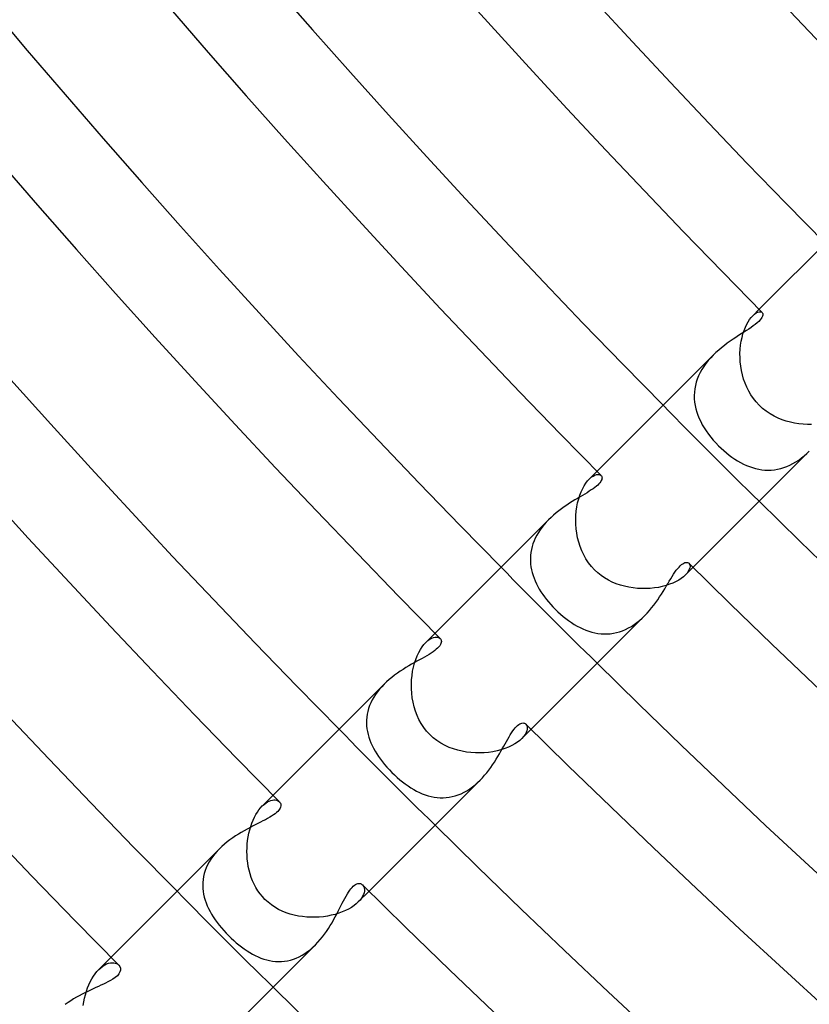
# Model space of a CAD drawing. Header units: millimetres. Extents: x -385 to 385, y -385 to 385.
# Tile 7 of 103: x -216 to -193, y -212 to -183. Entities that reach past the tile are written whole.
import ezdxf

# ---------------------------------------------------------------- set-up
doc = ezdxf.new("R2010")
doc.units = ezdxf.units.MM
doc.layers.add('HIDDEN', color=7, linetype='Continuous')
doc.layers.add('THICK', color=7, linetype='Continuous')

msp = doc.modelspace()

# ---------------------------------------------------------------- linework, layer by layer
at = {"layer": 'HIDDEN'}
for p, q in [((-194.329, -191.505), (-194.283, -191.455)), ((-194.096, -191.267), (-194.283, -191.455)), ((-194.283, -191.455), (-194.231, -191.408)), ((-194.231, -191.408), (-194.182, -191.374)), ((-194.182, -191.374), (-194.135, -191.352)), ((-194.135, -191.352), (-194.093, -191.34)), ((-194.093, -191.34), (-194.057, -191.338)), ((-194.057, -191.338), (-194.027, -191.345)), ((-194.027, -191.345), (-194.004, -191.36)), ((-194.501, -191.794), (-194.461, -191.708)), ((-194.461, -191.708), (-194.418, -191.631)), ((-194.418, -191.631), (-194.374, -191.563)), ((-194.374, -191.563), (-194.329, -191.505)), ((-194.599, -192.095), (-194.571, -191.988)), ((-194.571, -191.988), (-194.538, -191.888)), ((-194.538, -191.888), (-194.501, -191.794)), ((-194.653, -192.445), (-194.641, -192.325)), ((-194.641, -192.325), (-194.623, -192.207)), ((-194.623, -192.207), (-194.599, -192.095)), ((-195.444, -192.616), (-195.52, -192.695)), ((-194.659, -192.568), (-194.653, -192.445)), ((-194.658, -192.693), (-194.659, -192.568)), ((-195.66, -192.862), (-195.723, -192.949)), ((-195.593, -192.777), (-195.66, -192.862)), ((-195.52, -192.695), (-195.593, -192.777)), ((-194.651, -192.819), (-194.658, -192.693)), ((-194.637, -192.946), (-194.651, -192.819)), ((-194.616, -193.072), (-194.637, -192.946)), ((-195.878, -193.226), (-195.916, -193.322)), ((-195.832, -193.131), (-195.878, -193.226)), ((-195.78, -193.039), (-195.832, -193.131)), ((-195.723, -192.949), (-195.78, -193.039)), ((-194.588, -193.198), (-194.616, -193.072)), ((-194.553, -193.322), (-194.588, -193.198)), ((-195.973, -193.516), (-195.991, -193.613)), ((-195.948, -193.418), (-195.973, -193.516)), ((-195.916, -193.322), (-195.948, -193.418)), ((-194.51, -193.444), (-194.553, -193.322)), ((-194.459, -193.563), (-194.51, -193.444)), ((-196.002, -193.712), (-196.006, -193.81)), ((-196.006, -193.81), (-196.004, -193.908)), ((-195.991, -193.613), (-196.002, -193.712)), ((-194.401, -193.678), (-194.459, -193.563)), ((-194.336, -193.79), (-194.401, -193.678)), ((-194.262, -193.896), (-194.336, -193.79)), ((-196.004, -193.908), (-195.995, -194.005)), ((-195.995, -194.005), (-195.98, -194.102)), ((-195.98, -194.102), (-195.958, -194.198)), ((-194.181, -193.998), (-194.262, -193.896)), ((-194.093, -194.093), (-194.181, -193.998)), ((-193.992, -194.186), (-194.093, -194.093)), ((-195.958, -194.198), (-195.931, -194.293)), ((-195.931, -194.293), (-195.899, -194.387)), ((-195.899, -194.387), (-195.861, -194.481)), ((-193.885, -194.271), (-193.992, -194.186)), ((-193.772, -194.347), (-193.885, -194.271)), ((-193.656, -194.414), (-193.772, -194.347)), ((-195.861, -194.481), (-195.817, -194.574)), ((-195.817, -194.574), (-195.768, -194.667)), ((-195.768, -194.667), (-195.714, -194.759)), ((-193.537, -194.471), (-193.656, -194.414)), ((-193.416, -194.52), (-193.537, -194.471)), ((-193.294, -194.561), (-193.416, -194.52)), ((-193.171, -194.594), (-193.294, -194.561)), ((-193.048, -194.621), (-193.171, -194.594)), ((-192.923, -194.64), (-193.048, -194.621)), ((-192.799, -194.652), (-192.923, -194.64)), ((-192.674, -194.658), (-192.799, -194.652)), ((-192.551, -194.658), (-192.674, -194.658)), ((-195.714, -194.759), (-195.654, -194.851)), ((-195.654, -194.851), (-195.59, -194.942)), ((-195.59, -194.942), (-195.52, -195.032)), ((-195.52, -195.032), (-195.447, -195.12)), ((-195.447, -195.12), (-195.37, -195.206)), ((-195.37, -195.206), (-195.289, -195.289)), ((-195.289, -195.289), (-195.214, -195.362)), ((-195.214, -195.362), (-195.137, -195.432)), ((-195.137, -195.432), (-195.058, -195.499)), ((-195.058, -195.499), (-194.977, -195.563)), ((-192.767, -195.584), (-192.69, -195.516)), ((-192.69, -195.516), (-192.616, -195.445)), ((-194.977, -195.563), (-194.895, -195.624)), ((-194.895, -195.624), (-194.811, -195.68)), ((-194.811, -195.68), (-194.727, -195.733)), ((-194.727, -195.733), (-194.641, -195.782)), ((-194.641, -195.782), (-194.554, -195.827)), ((-194.554, -195.827), (-194.466, -195.867)), ((-193.188, -195.86), (-193.1, -195.815)), ((-193.1, -195.815), (-193.013, -195.765)), ((-193.013, -195.765), (-192.929, -195.709)), ((-192.929, -195.709), (-192.846, -195.648)), ((-192.846, -195.648), (-192.767, -195.584)), ((-198.869, -196.04), (-199.097, -196.269)), ((-198.936, -196.153), (-198.888, -196.137)), ((-198.888, -196.137), (-198.844, -196.13)), ((-198.844, -196.13), (-198.806, -196.133)), ((-198.806, -196.133), (-198.774, -196.143)), ((-194.466, -195.867), (-194.378, -195.902)), ((-194.378, -195.902), (-194.288, -195.933)), ((-194.288, -195.933), (-194.198, -195.958)), ((-194.198, -195.958), (-194.107, -195.979)), ((-194.107, -195.979), (-194.015, -195.994)), ((-194.015, -195.994), (-193.923, -196.003)), ((-193.923, -196.003), (-193.831, -196.006)), ((-193.831, -196.006), (-193.739, -196.004)), ((-193.739, -196.004), (-193.646, -195.995)), ((-193.646, -195.995), (-193.553, -195.981)), ((-193.553, -195.981), (-193.46, -195.96)), ((-193.46, -195.96), (-193.368, -195.933)), ((-193.368, -195.933), (-193.277, -195.899)), ((-193.277, -195.899), (-193.188, -195.86)), ((-199.247, -196.465), (-199.198, -196.39)), ((-199.198, -196.39), (-199.148, -196.324)), ((-199.148, -196.324), (-199.097, -196.269)), ((-199.097, -196.269), (-199.041, -196.218)), ((-199.041, -196.218), (-198.987, -196.18)), ((-198.987, -196.18), (-198.936, -196.153)), ((-198.774, -196.143), (-198.749, -196.161)), ((-199.377, -196.745), (-199.337, -196.643)), ((-199.337, -196.643), (-199.293, -196.549)), ((-199.293, -196.549), (-199.247, -196.465)), ((-199.465, -197.088), (-199.441, -196.968)), ((-199.441, -196.968), (-199.411, -196.853)), ((-199.411, -196.853), (-199.377, -196.745)), ((-199.494, -197.341), (-199.483, -197.213)), ((-199.483, -197.213), (-199.465, -197.088)), ((-200.364, -197.538), (-200.428, -197.611)), ((-200.296, -197.468), (-200.364, -197.538)), ((-199.498, -197.471), (-199.494, -197.341)), ((-199.496, -197.602), (-199.498, -197.471)), ((-200.599, -197.843), (-200.647, -197.924)), ((-200.546, -197.763), (-200.599, -197.843)), ((-200.489, -197.686), (-200.546, -197.763)), ((-200.428, -197.611), (-200.489, -197.686)), ((-199.486, -197.735), (-199.496, -197.602)), ((-199.469, -197.867), (-199.486, -197.735)), ((-199.444, -197.999), (-199.469, -197.867)), ((-200.726, -198.089), (-200.758, -198.174)), ((-200.689, -198.006), (-200.726, -198.089)), ((-200.647, -197.924), (-200.689, -198.006)), ((-199.411, -198.13), (-199.444, -197.999)), ((-199.37, -198.258), (-199.411, -198.13)), ((-200.82, -198.431), (-200.83, -198.517)), ((-200.805, -198.345), (-200.82, -198.431)), ((-200.784, -198.259), (-200.805, -198.345)), ((-200.758, -198.174), (-200.784, -198.259)), ((-199.321, -198.384), (-199.37, -198.258)), ((-199.263, -198.506), (-199.321, -198.384)), ((-200.83, -198.517), (-200.834, -198.602)), ((-200.834, -198.602), (-200.833, -198.688)), ((-200.833, -198.688), (-200.827, -198.773)), ((-199.197, -198.624), (-199.263, -198.506)), ((-199.121, -198.737), (-199.197, -198.624)), ((-199.037, -198.844), (-199.121, -198.737)), ((-196.161, -198.749), (-196.143, -198.774)), ((-200.827, -198.773), (-200.816, -198.857)), ((-200.816, -198.857), (-200.801, -198.942)), ((-200.801, -198.942), (-200.78, -199.025)), ((-200.78, -199.025), (-200.755, -199.108)), ((-198.944, -198.944), (-199.037, -198.844)), ((-198.851, -199.031), (-198.944, -198.944)), ((-198.752, -199.11), (-198.851, -199.031)), ((-196.04, -198.869), (-196.269, -199.097)), ((-196.181, -198.988), (-196.219, -199.042)), ((-196.154, -198.936), (-196.181, -198.988)), ((-196.137, -198.888), (-196.154, -198.936)), ((-196.143, -198.774), (-196.133, -198.807)), ((-196.13, -198.845), (-196.137, -198.888)), ((-196.133, -198.807), (-196.13, -198.845)), ((-200.755, -199.108), (-200.726, -199.19)), ((-200.726, -199.19), (-200.693, -199.272)), ((-200.693, -199.272), (-200.655, -199.352)), ((-198.646, -199.183), (-198.752, -199.11)), ((-198.536, -199.247), (-198.646, -199.183)), ((-198.422, -199.304), (-198.536, -199.247)), ((-198.304, -199.353), (-198.422, -199.304)), ((-196.543, -199.29), (-196.633, -199.333)), ((-196.461, -199.244), (-196.543, -199.29)), ((-196.387, -199.196), (-196.461, -199.244)), ((-196.323, -199.147), (-196.387, -199.196)), ((-196.269, -199.097), (-196.323, -199.147)), ((-196.219, -199.042), (-196.269, -199.097)), ((-200.655, -199.352), (-200.614, -199.432)), ((-200.614, -199.432), (-200.57, -199.511)), ((-200.57, -199.511), (-200.522, -199.589)), ((-200.522, -199.589), (-200.47, -199.666)), ((-198.183, -199.395), (-198.304, -199.353)), ((-198.06, -199.43), (-198.183, -199.395)), ((-197.935, -199.457), (-198.06, -199.43)), ((-197.808, -199.477), (-197.935, -199.457)), ((-197.681, -199.491), (-197.808, -199.477)), ((-197.554, -199.498), (-197.681, -199.491)), ((-197.428, -199.498), (-197.554, -199.498)), ((-197.303, -199.491), (-197.428, -199.498)), ((-197.181, -199.479), (-197.303, -199.491)), ((-197.062, -199.46), (-197.181, -199.479)), ((-196.947, -199.436), (-197.062, -199.46)), ((-196.836, -199.406), (-196.947, -199.436)), ((-196.731, -199.371), (-196.836, -199.406)), ((-196.633, -199.333), (-196.731, -199.371)), ((-200.47, -199.666), (-200.416, -199.742)), ((-200.416, -199.742), (-200.358, -199.817)), ((-200.358, -199.817), (-200.298, -199.891)), ((-200.298, -199.891), (-200.235, -199.963)), ((-200.235, -199.963), (-200.17, -200.034)), ((-200.17, -200.034), (-200.103, -200.103)), ((-200.103, -200.103), (-200.027, -200.177)), ((-200.027, -200.177), (-199.949, -200.248)), ((-199.949, -200.248), (-199.87, -200.316)), ((-199.87, -200.316), (-199.789, -200.38)), ((-199.789, -200.38), (-199.708, -200.441)), ((-199.708, -200.441), (-199.625, -200.498)), ((-197.695, -200.496), (-197.617, -200.433)), ((-197.617, -200.433), (-197.54, -200.366)), ((-197.54, -200.366), (-197.467, -200.295)), ((-199.625, -200.498), (-199.541, -200.552)), ((-199.541, -200.552), (-199.456, -200.601)), ((-199.456, -200.601), (-199.371, -200.646)), ((-199.371, -200.646), (-199.284, -200.687)), ((-199.284, -200.687), (-199.197, -200.723)), ((-199.197, -200.723), (-199.109, -200.755)), ((-199.109, -200.755), (-199.021, -200.781)), ((-198.298, -200.795), (-198.209, -200.769)), ((-198.209, -200.769), (-198.119, -200.738)), ((-198.119, -200.738), (-198.031, -200.701)), ((-198.031, -200.701), (-197.944, -200.657)), ((-197.944, -200.657), (-197.859, -200.609)), ((-197.859, -200.609), (-197.776, -200.555)), ((-197.776, -200.555), (-197.695, -200.496)), ((-203.642, -200.814), (-203.914, -201.085)), ((-203.913, -201.085), (-203.854, -201.031)), ((-203.854, -201.031), (-203.796, -200.989)), ((-203.796, -200.989), (-203.74, -200.958)), ((-203.74, -200.958), (-203.686, -200.938)), ((-203.686, -200.938), (-203.637, -200.927)), ((-203.637, -200.927), (-203.591, -200.925)), ((-203.591, -200.925), (-203.551, -200.932)), ((-203.551, -200.932), (-203.518, -200.946)), ((-203.518, -200.946), (-203.49, -200.967)), ((-199.021, -200.781), (-198.932, -200.803)), ((-198.932, -200.803), (-198.842, -200.819)), ((-198.842, -200.819), (-198.752, -200.829)), ((-198.752, -200.829), (-198.661, -200.834)), ((-198.661, -200.834), (-198.57, -200.833)), ((-198.57, -200.833), (-198.479, -200.826)), ((-198.479, -200.826), (-198.389, -200.814)), ((-198.389, -200.814), (-198.298, -200.795)), ((-204.122, -201.38), (-204.073, -201.292)), ((-204.073, -201.292), (-204.021, -201.213)), ((-204.021, -201.213), (-203.968, -201.144)), ((-203.968, -201.144), (-203.913, -201.085)), ((-204.245, -201.692), (-204.209, -201.582)), ((-204.209, -201.582), (-204.168, -201.477)), ((-204.168, -201.477), (-204.122, -201.38)), ((-204.321, -202.057), (-204.302, -201.931)), ((-204.302, -201.931), (-204.276, -201.809)), ((-204.276, -201.809), (-204.245, -201.692)), ((-204.339, -202.317), (-204.334, -202.186)), ((-204.334, -202.186), (-204.321, -202.057)), ((-205.279, -202.462), (-205.34, -202.539)), ((-205.213, -202.388), (-205.279, -202.462)), ((-205.145, -202.316), (-205.213, -202.388)), ((-204.338, -202.45), (-204.339, -202.317)), ((-204.33, -202.583), (-204.338, -202.45)), ((-205.494, -202.778), (-205.534, -202.861)), ((-205.448, -202.697), (-205.494, -202.778)), ((-205.396, -202.617), (-205.448, -202.697)), ((-205.34, -202.539), (-205.396, -202.617)), ((-204.314, -202.716), (-204.33, -202.583)), ((-204.291, -202.848), (-204.314, -202.716)), ((-205.599, -203.031), (-205.623, -203.116)), ((-205.57, -202.946), (-205.599, -203.031)), ((-205.534, -202.861), (-205.57, -202.946)), ((-204.26, -202.979), (-204.291, -202.848)), ((-204.22, -203.108), (-204.26, -202.979)), ((-205.66, -203.373), (-205.661, -203.458)), ((-205.653, -203.288), (-205.66, -203.373)), ((-205.641, -203.202), (-205.653, -203.288)), ((-205.623, -203.116), (-205.641, -203.202)), ((-204.172, -203.234), (-204.22, -203.108)), ((-204.116, -203.357), (-204.172, -203.234)), ((-204.05, -203.476), (-204.116, -203.357)), ((-205.661, -203.458), (-205.657, -203.544)), ((-205.657, -203.544), (-205.648, -203.628)), ((-205.648, -203.628), (-205.634, -203.712)), ((-203.976, -203.589), (-204.05, -203.476)), ((-203.892, -203.697), (-203.976, -203.589)), ((-200.813, -203.642), (-201.085, -203.914)), ((-200.967, -203.49), (-200.946, -203.518)), ((-200.946, -203.518), (-200.932, -203.552)), ((-200.927, -203.638), (-200.938, -203.688)), ((-200.932, -203.552), (-200.925, -203.592)), ((-200.925, -203.592), (-200.927, -203.638)), ((-205.634, -203.712), (-205.615, -203.796)), ((-205.615, -203.796), (-205.591, -203.879)), ((-205.591, -203.879), (-205.563, -203.961)), ((-205.563, -203.961), (-205.531, -204.042)), ((-203.798, -203.798), (-203.892, -203.697)), ((-203.696, -203.892), (-203.798, -203.798)), ((-203.586, -203.978), (-203.696, -203.892)), ((-201.145, -203.969), (-201.216, -204.023)), ((-201.085, -203.913), (-201.145, -203.969)), ((-201.032, -203.855), (-201.085, -203.913)), ((-200.99, -203.797), (-201.032, -203.855)), ((-200.959, -203.741), (-200.99, -203.797)), ((-200.938, -203.688), (-200.959, -203.741)), ((-205.531, -204.042), (-205.495, -204.123)), ((-205.495, -204.123), (-205.455, -204.203)), ((-205.455, -204.203), (-205.41, -204.283)), ((-203.47, -204.054), (-203.586, -203.978)), ((-203.349, -204.12), (-203.47, -204.054)), ((-203.226, -204.176), (-203.349, -204.12)), ((-203.1, -204.223), (-203.226, -204.176)), ((-202.972, -204.261), (-203.1, -204.223)), ((-202.844, -204.292), (-202.972, -204.261)), ((-201.7, -204.248), (-201.817, -204.278)), ((-201.589, -204.212), (-201.7, -204.248)), ((-201.483, -204.17), (-201.589, -204.212)), ((-201.385, -204.124), (-201.483, -204.17)), ((-201.296, -204.075), (-201.385, -204.124)), ((-201.216, -204.023), (-201.296, -204.075)), ((-205.41, -204.283), (-205.362, -204.363)), ((-205.362, -204.363), (-205.309, -204.443)), ((-205.309, -204.443), (-205.252, -204.523)), ((-205.252, -204.523), (-205.192, -204.603)), ((-202.715, -204.314), (-202.844, -204.292)), ((-202.584, -204.33), (-202.715, -204.314)), ((-202.453, -204.338), (-202.584, -204.33)), ((-202.322, -204.339), (-202.453, -204.338)), ((-202.192, -204.334), (-202.322, -204.339)), ((-202.064, -204.322), (-202.192, -204.334)), ((-201.939, -204.303), (-202.064, -204.322)), ((-201.817, -204.278), (-201.939, -204.303)), ((-205.192, -204.603), (-205.127, -204.682)), ((-205.127, -204.682), (-205.058, -204.762)), ((-205.058, -204.762), (-204.987, -204.839)), ((-204.987, -204.839), (-204.914, -204.914)), ((-204.914, -204.914), (-204.838, -204.988)), ((-204.838, -204.988), (-204.76, -205.06)), ((-204.76, -205.06), (-204.681, -205.128)), ((-204.681, -205.128), (-204.601, -205.193)), ((-204.601, -205.193), (-204.521, -205.254)), ((-204.521, -205.254), (-204.439, -205.312)), ((-204.439, -205.312), (-204.356, -205.366)), ((-204.356, -205.366), (-204.272, -205.416)), ((-204.272, -205.416), (-204.188, -205.462)), ((-202.704, -205.452), (-202.622, -205.4)), ((-202.622, -205.4), (-202.542, -205.343)), ((-202.542, -205.343), (-202.464, -205.281)), ((-202.464, -205.281), (-202.389, -205.214)), ((-202.389, -205.214), (-202.316, -205.144)), ((-208.415, -205.586), (-208.732, -205.904)), ((-204.188, -205.462), (-204.103, -205.504)), ((-204.103, -205.504), (-204.018, -205.541)), ((-204.018, -205.541), (-203.932, -205.574)), ((-203.932, -205.574), (-203.845, -205.601)), ((-203.845, -205.601), (-203.758, -205.624)), ((-203.758, -205.624), (-203.67, -205.642)), ((-203.67, -205.642), (-203.582, -205.654)), ((-203.582, -205.654), (-203.493, -205.66)), ((-203.493, -205.66), (-203.404, -205.661)), ((-203.404, -205.661), (-203.315, -205.656)), ((-203.315, -205.656), (-203.226, -205.645)), ((-203.226, -205.645), (-203.137, -205.628)), ((-203.137, -205.628), (-203.049, -205.605)), ((-203.049, -205.605), (-202.962, -205.576)), ((-202.962, -205.576), (-202.875, -205.54)), ((-202.875, -205.54), (-202.788, -205.499)), ((-202.788, -205.499), (-202.704, -205.452)), ((-208.83, -206.017), (-208.781, -205.957)), ((-208.781, -205.957), (-208.732, -205.903)), ((-208.732, -205.903), (-208.68, -205.856)), ((-208.68, -205.856), (-208.629, -205.816)), ((-208.629, -205.816), (-208.578, -205.783)), ((-208.578, -205.783), (-208.529, -205.758)), ((-208.529, -205.758), (-208.48, -205.74)), ((-208.48, -205.74), (-208.435, -205.728)), ((-208.435, -205.728), (-208.391, -205.723)), ((-208.391, -205.723), (-208.351, -205.723)), ((-208.351, -205.723), (-208.314, -205.729)), ((-208.314, -205.729), (-208.281, -205.741)), ((-208.281, -205.741), (-208.252, -205.756)), ((-208.252, -205.756), (-208.227, -205.777)), ((-209.004, -206.321), (-208.964, -206.236)), ((-208.964, -206.236), (-208.921, -206.157)), ((-208.921, -206.157), (-208.877, -206.084)), ((-208.877, -206.084), (-208.83, -206.017)), ((-209.102, -206.604), (-209.073, -206.506)), ((-209.073, -206.506), (-209.04, -206.412)), ((-209.04, -206.412), (-209.004, -206.321)), ((-209.163, -206.916), (-209.147, -206.81)), ((-209.147, -206.81), (-209.126, -206.705)), ((-209.126, -206.705), (-209.102, -206.604)), ((-209.183, -207.245), (-209.181, -207.134)), ((-209.181, -207.134), (-209.174, -207.025)), ((-209.174, -207.025), (-209.163, -206.916)), ((-210.189, -207.39), (-210.245, -207.471)), ((-210.128, -207.313), (-210.189, -207.39)), ((-210.062, -207.237), (-210.128, -207.313)), ((-209.993, -207.164), (-210.062, -207.237)), ((-209.181, -207.355), (-209.183, -207.245)), ((-209.173, -207.466), (-209.181, -207.355)), ((-210.381, -207.722), (-210.414, -207.808)), ((-210.342, -207.637), (-210.381, -207.722)), ((-210.296, -207.553), (-210.342, -207.637)), ((-210.245, -207.471), (-210.296, -207.553)), ((-209.16, -207.576), (-209.173, -207.466)), ((-209.143, -207.685), (-209.16, -207.576)), ((-209.12, -207.794), (-209.143, -207.685)), ((-210.461, -207.982), (-210.476, -208.07)), ((-210.441, -207.895), (-210.461, -207.982)), ((-210.414, -207.808), (-210.441, -207.895)), ((-209.091, -207.901), (-209.12, -207.794)), ((-209.057, -208.006), (-209.091, -207.901)), ((-209.017, -208.109), (-209.057, -208.006)), ((-210.485, -208.158), (-210.487, -208.245)), ((-210.487, -208.245), (-210.484, -208.332)), ((-210.476, -208.07), (-210.485, -208.158)), ((-208.972, -208.209), (-209.017, -208.109)), ((-208.92, -208.307), (-208.972, -208.209)), ((-208.863, -208.401), (-208.92, -208.307)), ((-205.777, -208.227), (-205.755, -208.254)), ((-205.755, -208.254), (-205.738, -208.286)), ((-205.738, -208.286), (-205.727, -208.323)), ((-205.727, -208.323), (-205.722, -208.365)), ((-210.484, -208.332), (-210.475, -208.419)), ((-210.475, -208.419), (-210.461, -208.505)), ((-210.461, -208.505), (-210.442, -208.591)), ((-210.442, -208.591), (-210.417, -208.676)), ((-208.799, -208.49), (-208.863, -208.401)), ((-208.73, -208.575), (-208.799, -208.49)), ((-208.655, -208.655), (-208.73, -208.575)), ((-205.586, -208.415), (-205.903, -208.732)), ((-205.775, -208.563), (-205.809, -208.619)), ((-205.75, -208.51), (-205.775, -208.563)), ((-205.733, -208.459), (-205.75, -208.51)), ((-205.724, -208.41), (-205.733, -208.459)), ((-205.722, -208.365), (-205.724, -208.41)), ((-210.417, -208.676), (-210.388, -208.76)), ((-210.388, -208.76), (-210.354, -208.844)), ((-210.354, -208.844), (-210.315, -208.928)), ((-208.563, -208.741), (-208.655, -208.655)), ((-208.465, -208.818), (-208.563, -208.741)), ((-208.362, -208.887), (-208.465, -208.818)), ((-208.254, -208.949), (-208.362, -208.887)), ((-206.104, -208.89), (-206.188, -208.939)), ((-206.029, -208.838), (-206.104, -208.89)), ((-205.962, -208.786), (-206.029, -208.838)), ((-205.903, -208.732), (-205.962, -208.786)), ((-205.852, -208.675), (-205.903, -208.732)), ((-205.809, -208.619), (-205.852, -208.675)), ((-210.315, -208.928), (-210.272, -209.01)), ((-210.272, -209.01), (-210.225, -209.093)), ((-210.225, -209.093), (-210.174, -209.174)), ((-210.174, -209.174), (-210.119, -209.255)), ((-208.143, -209.003), (-208.254, -208.949)), ((-208.028, -209.049), (-208.143, -209.003)), ((-207.91, -209.088), (-208.028, -209.049)), ((-207.79, -209.12), (-207.91, -209.088)), ((-207.669, -209.146), (-207.79, -209.12)), ((-207.546, -209.164), (-207.669, -209.146)), ((-207.422, -209.177), (-207.546, -209.164)), ((-207.299, -209.183), (-207.422, -209.177)), ((-207.176, -209.183), (-207.299, -209.183)), ((-207.054, -209.177), (-207.176, -209.183)), ((-206.933, -209.165), (-207.054, -209.177)), ((-206.814, -209.148), (-206.933, -209.165)), ((-206.698, -209.125), (-206.814, -209.148)), ((-206.586, -209.096), (-206.698, -209.125)), ((-206.478, -209.063), (-206.586, -209.096)), ((-206.375, -209.026), (-206.478, -209.063)), ((-206.278, -208.984), (-206.375, -209.026)), ((-206.188, -208.939), (-206.278, -208.984)), ((-210.119, -209.255), (-210.061, -209.335)), ((-210.061, -209.335), (-210, -209.414)), ((-210, -209.414), (-209.935, -209.493)), ((-209.935, -209.493), (-209.867, -209.571)), ((-209.867, -209.571), (-209.796, -209.647)), ((-209.796, -209.647), (-209.723, -209.723)), ((-209.723, -209.723), (-209.649, -209.794)), ((-209.649, -209.794), (-209.574, -209.864)), ((-209.574, -209.864), (-209.497, -209.931)), ((-209.497, -209.931), (-209.42, -209.995)), ((-209.42, -209.995), (-209.341, -210.056)), ((-209.341, -210.056), (-209.262, -210.115)), ((-207.315, -210.13), (-207.238, -210.063)), ((-207.238, -210.063), (-207.164, -209.992)), ((-209.262, -210.115), (-209.182, -210.169)), ((-209.182, -210.169), (-209.101, -210.22)), ((-209.101, -210.22), (-209.019, -210.267)), ((-209.019, -210.267), (-208.937, -210.31)), ((-208.937, -210.31), (-208.854, -210.349)), ((-208.854, -210.349), (-208.771, -210.384)), ((-207.73, -210.384), (-207.643, -210.345)), ((-207.643, -210.345), (-207.559, -210.299)), ((-207.559, -210.299), (-207.476, -210.249)), ((-207.476, -210.249), (-207.395, -210.192)), ((-207.395, -210.192), (-207.315, -210.13)), ((-213.188, -210.36), (-213.552, -210.724)), ((-213.493, -210.67), (-213.434, -210.624)), ((-213.434, -210.624), (-213.375, -210.587)), ((-213.375, -210.587), (-213.317, -210.559)), ((-213.317, -210.559), (-213.261, -210.539)), ((-213.261, -210.539), (-213.207, -210.527)), ((-213.207, -210.527), (-213.156, -210.522)), ((-213.156, -210.522), (-213.108, -210.524)), ((-213.108, -210.524), (-213.063, -210.532)), ((-213.063, -210.532), (-213.023, -210.547)), ((-213.023, -210.547), (-212.988, -210.567)), ((-212.988, -210.567), (-212.959, -210.592)), ((-208.771, -210.384), (-208.686, -210.414)), ((-208.686, -210.414), (-208.601, -210.439)), ((-208.601, -210.439), (-208.516, -210.459)), ((-208.516, -210.459), (-208.429, -210.474)), ((-208.429, -210.474), (-208.342, -210.483)), ((-208.342, -210.483), (-208.255, -210.487)), ((-208.255, -210.487), (-208.167, -210.485)), ((-208.167, -210.485), (-208.079, -210.477)), ((-208.079, -210.477), (-207.992, -210.463)), ((-207.992, -210.463), (-207.904, -210.443)), ((-207.904, -210.443), (-207.817, -210.417)), ((-207.817, -210.417), (-207.73, -210.384)), ((-213.756, -210.996), (-213.708, -210.918)), ((-213.708, -210.918), (-213.658, -210.847)), ((-213.658, -210.847), (-213.606, -210.782)), ((-213.606, -210.782), (-213.552, -210.724)), ((-213.552, -210.724), (-213.493, -210.67)), ((-213.881, -211.264), (-213.842, -211.17)), ((-213.842, -211.17), (-213.801, -211.08)), ((-213.801, -211.08), (-213.756, -210.996)), ((-213.97, -211.568), (-213.944, -211.464)), ((-213.944, -211.464), (-213.915, -211.362)), ((-213.915, -211.362), (-213.881, -211.264)), ((-214.008, -211.784), (-213.991, -211.675)), ((-213.991, -211.675), (-213.97, -211.568))]:
    msp.add_line(p, q, dxfattribs=at)
for radius, start, end in [(276.5, 224.58555, 225.41445), (283.25, 224.59546, 225.40454), (290, 224.60486, 225.39514), (296.75, 224.61385, 225.38614)]:
    msp.add_arc((0, 0), radius, start, end, dxfattribs=at)
at = {"layer": 'THICK'}
for p, q in [((-190.591, -187.763), (-194.096, -191.267)), ((-193.995, -191.472), (-194.011, -191.505)), ((-194.004, -191.36), (-193.992, -191.376)), ((-193.986, -191.443), (-193.995, -191.472)), ((-193.992, -191.376), (-193.985, -191.395)), ((-193.983, -191.417), (-193.986, -191.443)), ((-193.985, -191.395), (-193.983, -191.417)), ((-194.268, -191.756), (-194.333, -191.802)), ((-194.209, -191.711), (-194.268, -191.756)), ((-194.154, -191.666), (-194.209, -191.711)), ((-194.105, -191.622), (-194.154, -191.666)), ((-194.065, -191.579), (-194.105, -191.622)), ((-194.034, -191.54), (-194.065, -191.579)), ((-194.011, -191.505), (-194.034, -191.54)), ((-194.7, -192.042), (-194.781, -192.095)), ((-194.621, -191.991), (-194.7, -192.042)), ((-194.545, -191.942), (-194.621, -191.991)), ((-194.471, -191.895), (-194.545, -191.942)), ((-194.401, -191.848), (-194.471, -191.895)), ((-194.333, -191.802), (-194.401, -191.848)), ((-195.118, -192.332), (-195.202, -192.398)), ((-195.033, -192.269), (-195.118, -192.332)), ((-194.948, -192.208), (-195.033, -192.269)), ((-194.864, -192.15), (-194.948, -192.208)), ((-194.781, -192.095), (-194.864, -192.15)), ((-195.445, -192.617), (-198.869, -196.04)), ((-195.366, -192.54), (-195.444, -192.616)), ((-195.285, -192.468), (-195.366, -192.54)), ((-195.202, -192.398), (-195.285, -192.468)), ((-192.617, -195.445), (-196.04, -198.869)), ((-198.815, -196.41), (-198.85, -196.445)), ((-198.786, -196.376), (-198.815, -196.41)), ((-198.763, -196.344), (-198.786, -196.376)), ((-198.745, -196.313), (-198.763, -196.344)), ((-198.749, -196.161), (-198.738, -196.176)), ((-198.733, -196.285), (-198.745, -196.313)), ((-198.738, -196.176), (-198.729, -196.193)), ((-198.726, -196.259), (-198.733, -196.285)), ((-198.729, -196.193), (-198.724, -196.213)), ((-198.723, -196.234), (-198.726, -196.259)), ((-198.724, -196.213), (-198.723, -196.234)), ((-199.228, -196.711), (-199.298, -196.752)), ((-199.162, -196.67), (-199.228, -196.711)), ((-199.098, -196.63), (-199.162, -196.67)), ((-199.039, -196.591), (-199.098, -196.63)), ((-198.985, -196.553), (-199.039, -196.591)), ((-198.935, -196.516), (-198.985, -196.553)), ((-198.89, -196.48), (-198.935, -196.516)), ((-198.85, -196.445), (-198.89, -196.48)), ((-199.677, -196.984), (-199.756, -197.036)), ((-199.598, -196.934), (-199.677, -196.984)), ((-199.52, -196.886), (-199.598, -196.934)), ((-199.444, -196.84), (-199.52, -196.886)), ((-199.37, -196.796), (-199.444, -196.84)), ((-199.298, -196.752), (-199.37, -196.796)), ((-200.072, -197.267), (-200.149, -197.331)), ((-199.994, -197.205), (-200.072, -197.267)), ((-199.915, -197.147), (-199.994, -197.205)), ((-199.836, -197.09), (-199.915, -197.147)), ((-199.756, -197.036), (-199.836, -197.09)), ((-200.297, -197.468), (-203.642, -200.814)), ((-200.224, -197.398), (-200.296, -197.468)), ((-200.149, -197.331), (-200.224, -197.398)), ((-196.347, -198.765), (-196.314, -198.745)), ((-196.314, -198.745), (-196.282, -198.732)), ((-196.282, -198.732), (-196.252, -198.724)), ((-196.252, -198.724), (-196.225, -198.723)), ((-196.225, -198.723), (-196.201, -198.727)), ((-196.201, -198.727), (-196.179, -198.736)), ((-196.179, -198.736), (-196.161, -198.749)), ((-196.615, -199.075), (-196.574, -199.014)), ((-196.574, -199.014), (-196.534, -198.958)), ((-196.534, -198.958), (-196.494, -198.907)), ((-196.494, -198.907), (-196.455, -198.862)), ((-196.455, -198.862), (-196.418, -198.823)), ((-196.418, -198.823), (-196.382, -198.791)), ((-196.382, -198.791), (-196.347, -198.765)), ((-196.785, -199.352), (-196.741, -199.279)), ((-196.741, -199.279), (-196.699, -199.208)), ((-196.699, -199.208), (-196.656, -199.14)), ((-196.656, -199.14), (-196.615, -199.075)), ((-196.975, -199.662), (-196.924, -199.582)), ((-196.924, -199.582), (-196.876, -199.504)), ((-196.876, -199.504), (-196.83, -199.427)), ((-196.83, -199.427), (-196.785, -199.352)), ((-197.199, -199.986), (-197.139, -199.905)), ((-197.139, -199.905), (-197.082, -199.824)), ((-197.082, -199.824), (-197.027, -199.743)), ((-197.027, -199.743), (-196.975, -199.662)), ((-197.396, -200.221), (-197.327, -200.145)), ((-197.327, -200.145), (-197.262, -200.066)), ((-197.262, -200.066), (-197.199, -199.986)), ((-197.468, -200.297), (-200.813, -203.642)), ((-197.467, -200.295), (-197.396, -200.221)), ((-203.49, -200.967), (-203.476, -200.985)), ((-203.476, -200.985), (-203.465, -201.006)), ((-203.465, -201.006), (-203.459, -201.03)), ((-203.457, -201.056), (-203.46, -201.084)), ((-203.459, -201.03), (-203.457, -201.056)), ((-203.7, -201.359), (-203.756, -201.397)), ((-203.649, -201.322), (-203.7, -201.359)), ((-203.605, -201.286), (-203.649, -201.322)), ((-203.566, -201.25), (-203.605, -201.286)), ((-203.533, -201.215), (-203.566, -201.25)), ((-203.505, -201.181), (-203.533, -201.215)), ((-203.484, -201.147), (-203.505, -201.181)), ((-203.469, -201.115), (-203.484, -201.147)), ((-203.46, -201.084), (-203.469, -201.115)), ((-204.175, -201.638), (-204.254, -201.682)), ((-204.097, -201.595), (-204.175, -201.638)), ((-204.022, -201.553), (-204.097, -201.595)), ((-203.95, -201.513), (-204.022, -201.553)), ((-203.882, -201.474), (-203.95, -201.513)), ((-203.816, -201.435), (-203.882, -201.474)), ((-203.756, -201.397), (-203.816, -201.435)), ((-204.669, -201.933), (-204.752, -201.99)), ((-204.585, -201.878), (-204.669, -201.933)), ((-204.501, -201.826), (-204.585, -201.878)), ((-204.418, -201.776), (-204.501, -201.826)), ((-204.335, -201.728), (-204.418, -201.776)), ((-204.254, -201.682), (-204.335, -201.728)), ((-204.995, -202.178), (-205.071, -202.246)), ((-204.916, -202.113), (-204.995, -202.178)), ((-204.835, -202.05), (-204.916, -202.113)), ((-204.752, -201.99), (-204.835, -202.05)), ((-205.146, -202.317), (-208.415, -205.586)), ((-205.071, -202.246), (-205.145, -202.316)), ((-201.352, -203.69), (-201.316, -203.641)), ((-201.316, -203.641), (-201.28, -203.598)), ((-201.28, -203.598), (-201.246, -203.561)), ((-201.246, -203.561), (-201.212, -203.53)), ((-201.212, -203.53), (-201.178, -203.504)), ((-201.178, -203.504), (-201.146, -203.484)), ((-201.146, -203.484), (-201.115, -203.469)), ((-201.115, -203.469), (-201.085, -203.46)), ((-201.085, -203.46), (-201.056, -203.457)), ((-201.056, -203.457), (-201.03, -203.459)), ((-201.03, -203.459), (-201.007, -203.465)), ((-201.007, -203.465), (-200.985, -203.476)), ((-200.985, -203.476), (-200.967, -203.49)), ((-201.54, -203.998), (-201.501, -203.93)), ((-201.501, -203.93), (-201.463, -203.864)), ((-201.463, -203.864), (-201.426, -203.802)), ((-201.426, -203.802), (-201.389, -203.744)), ((-201.389, -203.744), (-201.352, -203.69)), ((-201.703, -204.292), (-201.661, -204.216)), ((-201.661, -204.216), (-201.619, -204.142)), ((-201.619, -204.142), (-201.579, -204.069)), ((-201.579, -204.069), (-201.54, -203.998)), ((-201.893, -204.608), (-201.842, -204.528)), ((-201.842, -204.528), (-201.794, -204.448)), ((-201.794, -204.448), (-201.748, -204.37)), ((-201.748, -204.37), (-201.703, -204.292)), ((-202.059, -204.846), (-202.001, -204.767)), ((-202.001, -204.767), (-201.946, -204.688)), ((-201.946, -204.688), (-201.893, -204.608)), ((-202.316, -205.144), (-202.247, -205.073)), ((-202.247, -205.073), (-202.182, -204.999)), ((-202.182, -204.999), (-202.119, -204.923)), ((-202.119, -204.923), (-202.059, -204.846)), ((-202.317, -205.146), (-205.586, -208.415)), ((-208.224, -205.997), (-208.248, -206.03)), ((-208.227, -205.777), (-208.21, -205.797)), ((-208.206, -205.965), (-208.224, -205.997)), ((-208.21, -205.797), (-208.197, -205.82)), ((-208.194, -205.933), (-208.206, -205.965)), ((-208.197, -205.82), (-208.189, -205.846)), ((-208.187, -205.902), (-208.194, -205.933)), ((-208.189, -205.846), (-208.185, -205.873)), ((-208.185, -205.873), (-208.187, -205.902)), ((-208.576, -206.272), (-208.642, -206.308)), ((-208.514, -206.237), (-208.576, -206.272)), ((-208.456, -206.202), (-208.514, -206.237)), ((-208.403, -206.167), (-208.456, -206.202)), ((-208.356, -206.132), (-208.403, -206.167)), ((-208.314, -206.098), (-208.356, -206.132)), ((-208.278, -206.064), (-208.314, -206.098)), ((-208.248, -206.03), (-208.278, -206.064)), ((-209.099, -206.543), (-209.182, -206.588)), ((-209.018, -206.501), (-209.099, -206.543)), ((-208.938, -206.46), (-209.018, -206.501)), ((-208.86, -206.42), (-208.938, -206.46)), ((-208.784, -206.382), (-208.86, -206.42)), ((-208.711, -206.345), (-208.784, -206.382)), ((-208.642, -206.308), (-208.711, -206.345)), ((-209.602, -206.843), (-209.684, -206.901)), ((-209.519, -206.787), (-209.602, -206.843)), ((-209.435, -206.734), (-209.519, -206.787)), ((-209.351, -206.683), (-209.435, -206.734)), ((-209.266, -206.634), (-209.351, -206.683)), ((-209.182, -206.588), (-209.266, -206.634)), ((-209.919, -207.094), (-209.993, -207.164)), ((-209.843, -207.027), (-209.919, -207.094)), ((-209.765, -206.963), (-209.843, -207.027)), ((-209.684, -206.901), (-209.765, -206.963)), ((-209.993, -207.164), (-213.188, -210.36)), ((-206.12, -208.34), (-206.085, -208.3)), ((-206.085, -208.3), (-206.05, -208.265)), ((-206.05, -208.265), (-206.015, -208.236)), ((-206.015, -208.236), (-205.981, -208.215)), ((-205.981, -208.215), (-205.949, -208.199)), ((-205.949, -208.199), (-205.918, -208.19)), ((-205.918, -208.19), (-205.889, -208.186)), ((-205.889, -208.186), (-205.863, -208.186)), ((-205.863, -208.186), (-205.838, -208.191)), ((-205.838, -208.191), (-205.816, -208.2)), ((-205.816, -208.2), (-205.795, -208.212)), ((-205.795, -208.212), (-205.777, -208.227)), ((-206.299, -208.625), (-206.263, -208.558)), ((-206.263, -208.558), (-206.226, -208.496)), ((-206.226, -208.496), (-206.191, -208.438)), ((-206.191, -208.438), (-206.155, -208.386)), ((-206.155, -208.386), (-206.12, -208.34)), ((-206.453, -208.925), (-206.413, -208.846)), ((-206.413, -208.846), (-206.374, -208.769)), ((-206.374, -208.769), (-206.336, -208.695)), ((-206.336, -208.695), (-206.299, -208.625)), ((-206.629, -209.258), (-206.582, -209.173)), ((-206.582, -209.173), (-206.538, -209.089)), ((-206.538, -209.089), (-206.495, -209.006)), ((-206.495, -209.006), (-206.453, -208.925)), ((-206.783, -209.514), (-206.729, -209.428)), ((-206.729, -209.428), (-206.678, -209.343)), ((-206.678, -209.343), (-206.629, -209.258)), ((-207.026, -209.842), (-206.961, -209.763)), ((-206.961, -209.763), (-206.899, -209.682)), ((-206.899, -209.682), (-206.84, -209.598)), ((-206.84, -209.598), (-206.783, -209.514)), ((-207.164, -209.993), (-210.36, -213.188)), ((-207.164, -209.992), (-207.093, -209.919)), ((-207.093, -209.919), (-207.026, -209.842)), ((-212.959, -210.592), (-212.927, -210.634)), ((-212.927, -210.634), (-212.91, -210.683)), ((-213.002, -210.903), (-213.063, -210.955)), ((-212.955, -210.848), (-213.002, -210.903)), ((-212.924, -210.793), (-212.955, -210.848)), ((-212.908, -210.738), (-212.924, -210.793)), ((-212.91, -210.683), (-212.908, -210.738)), ((-213.558, -211.221), (-213.634, -211.256)), ((-213.484, -211.187), (-213.558, -211.221)), ((-213.414, -211.154), (-213.484, -211.187)), ((-213.346, -211.121), (-213.414, -211.154)), ((-213.278, -211.087), (-213.346, -211.121)), ((-213.205, -211.048), (-213.278, -211.087)), ((-213.132, -211.004), (-213.205, -211.048)), ((-213.063, -210.955), (-213.132, -211.004)), ((-214.122, -211.495), (-214.206, -211.541)), ((-214.038, -211.45), (-214.122, -211.495)), ((-213.955, -211.408), (-214.038, -211.45)), ((-213.873, -211.367), (-213.955, -211.408)), ((-213.792, -211.329), (-213.873, -211.367)), ((-213.712, -211.291), (-213.792, -211.329)), ((-213.634, -211.256), (-213.712, -211.291)), ((-214.455, -211.696), (-214.536, -211.753)), ((-214.373, -211.642), (-214.455, -211.696)), ((-214.29, -211.59), (-214.373, -211.642)), ((-214.206, -211.541), (-214.29, -211.59))]:
    msp.add_line(p, q, dxfattribs=at)
for radius, start, end in [(299.5, 180.32021, 224.6798), (292.75, 180.33911, 224.66089), (296.75, 180.38615, 224.61385), (290, 180.39515, 224.60486), (286, 180.35751, 224.6425), (283.25, 180.40455, 224.59546), (279.25, 180.37544, 224.62451), (276.5, 180.41446, 224.58555), (272.5, 180.39303, 224.60698), (269.75, 180.42483, 224.57518), (265.75, 180.41028, 224.58973), (263, 180.43571, 224.56429), (276.5, 225.41445, 269.58554), (279.25, 225.37549, 269.62456), (283.25, 225.40454, 269.59545), (286, 225.3575, 269.64249), (290, 225.39514, 269.60485), (292.75, 225.3391, 269.66089), (296.75, 225.38614, 269.61385)]:
    msp.add_arc((0, 0), radius, start, end, dxfattribs=at)

doc.saveas('drawing.dxf')
